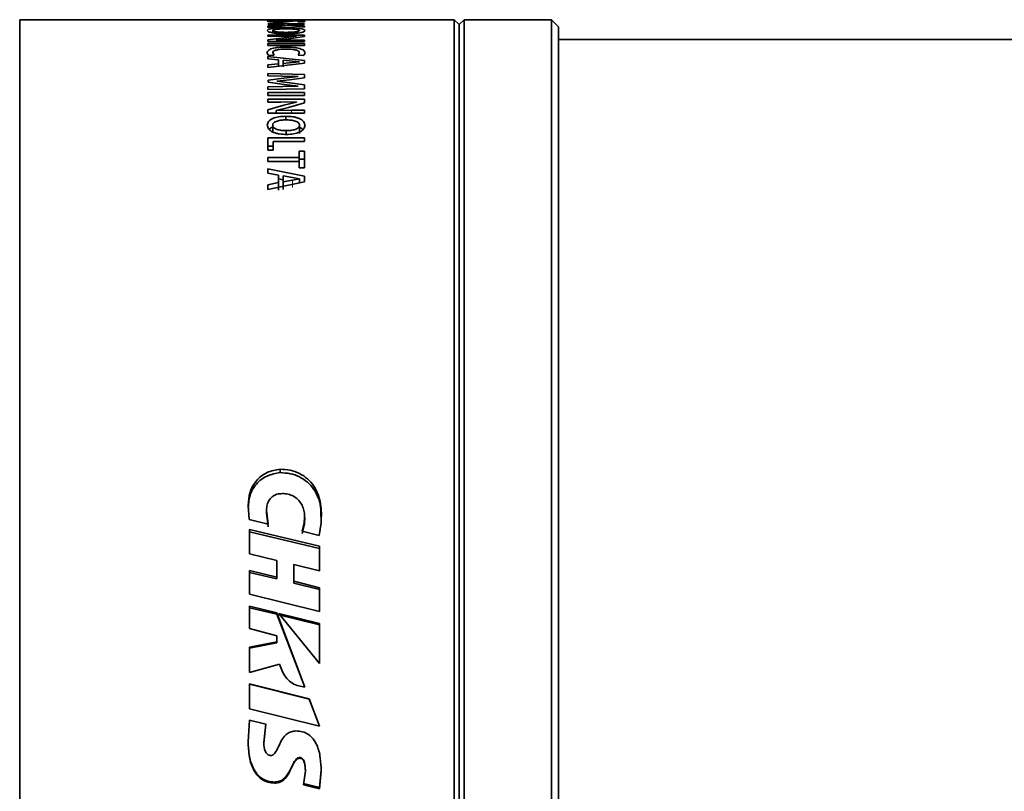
# Model space of a CAD drawing. Header units: millimetres. Extents: x 0 to 1118, y 0 to 864.
# Tile 3 of 172: x 125 to 150, y 133 to 152. Entities that reach past the tile are written whole.
import ezdxf

# ---------------------------------------------------------------- set-up
doc = ezdxf.new("R2010")
doc.units = ezdxf.units.MM

msp = doc.modelspace()

# ---------------------------------------------------------------- linework, layer by layer
at = {"color": 7, "linetype": 'Continuous', "lineweight": 35}
for p, q in [((131.06, 152.304), (124.809, 152.304)), ((124.809, 134.929), (124.809, 152.304)), ((131.986, 152.304), (131.06, 152.304)), ((131.06, 152.304), (131.06, 152.304)), ((131.06, 152.304), (131.391, 152.304)), ((131.466, 152.302), (131.06, 152.296)), ((131.06, 152.29), (131.985, 152.29)), ((131.986, 152.2), (131.06, 152.2)), ((131.06, 152.182), (131.386, 152.182)), ((131.485, 152.172), (131.06, 152.137)), ((131.06, 152.109), (131.592, 152.156)), ((131.06, 152.109), (131.06, 152.137)), ((131.245, 152.281), (131.105, 152.282)), ((131.275, 152.295), (131.587, 152.299)), ((131.662, 152.295), (131.275, 152.295)), ((131.275, 152.295), (131.275, 152.295)), ((131.386, 152.182), (131.485, 152.172)), ((131.391, 152.304), (131.784, 152.304)), ((131.786, 152.304), (131.466, 152.302)), ((131.56, 152.181), (131.56, 152.182)), ((131.56, 152.182), (131.986, 152.182)), ((131.661, 152.173), (131.56, 152.181)), ((131.587, 152.299), (131.986, 152.303)), ((131.592, 152.156), (131.986, 152.112)), ((131.986, 152.142), (131.661, 152.173)), ((131.985, 152.295), (131.662, 152.295)), ((131.784, 152.304), (131.786, 152.304)), ((131.817, 152.249), (131.952, 152.246)), ((131.985, 152.29), (131.985, 152.295)), ((135.759, 152.304), (131.986, 152.304)), ((131.986, 152.303), (131.986, 152.304)), ((131.986, 152.112), (131.986, 152.142)), ((135.884, 152.179), (135.759, 152.304)), ((135.759, 134.929), (135.759, 152.304)), ((136.009, 152.304), (135.884, 152.179)), ((135.884, 134.929), (135.884, 152.179)), ((138.208, 152.304), (136.009, 152.304)), ((136.009, 134.929), (136.009, 152.304)), ((138.384, 152.127), (138.208, 152.304)), ((138.208, 134.929), (138.208, 152.304)), ((138.384, 134.929), (138.384, 152.127)), ((131.986, 151.918), (131.06, 151.918)), ((131.06, 151.918), (131.06, 151.886)), ((131.06, 151.886), (131.391, 151.886)), ((131.466, 151.85), (131.06, 151.794)), ((131.185, 152.031), (131.185, 151.952)), ((131.391, 151.886), (131.784, 151.888)), ((131.786, 151.887), (131.466, 151.85)), ((131.587, 151.824), (131.986, 151.878)), ((131.784, 151.888), (131.786, 151.887)), ((131.986, 151.878), (131.986, 151.918)), ((131.06, 151.752), (131.06, 151.794)), ((131.06, 151.752), (131.985, 151.752)), ((131.986, 151.7), (131.06, 151.7)), ((131.06, 151.656), (131.06, 151.7)), ((131.06, 151.656), (131.986, 151.656)), ((131.275, 151.786), (131.587, 151.824)), ((131.662, 151.789), (131.275, 151.786)), ((131.275, 151.786), (131.275, 151.786)), ((131.985, 151.789), (131.662, 151.789)), ((131.985, 151.752), (131.985, 151.789)), ((131.986, 151.656), (131.986, 151.7)), ((169.434, 151.804), (138.384, 151.804)), ((131.986, 151.279), (131.06, 151.377)), ((131.06, 151.32), (131.06, 151.377)), ((131.088, 151.402), (131.22, 151.41)), ((131.22, 151.41), (131.186, 151.468)), ((131.861, 151.467), (131.825, 151.411)), ((131.825, 151.411), (131.958, 151.399)), ((131.06, 151.32), (131.327, 151.293)), ((131.06, 151.097), (131.986, 151.205)), ((131.327, 151.192), (131.06, 151.163)), ((131.06, 151.097), (131.06, 151.163)), ((131.327, 151.192), (131.327, 151.293)), ((131.327, 151.192), (131.327, 151.145)), ((131.452, 151.284), (131.68, 151.26)), ((131.452, 151.203), (131.452, 151.284)), ((131.685, 151.228), (131.452, 151.203)), ((131.452, 151.203), (131.452, 151.115)), ((131.68, 151.26), (131.861, 151.245)), ((131.861, 151.244), (131.685, 151.228)), ((131.861, 151.245), (131.861, 151.244)), ((131.986, 151.205), (131.986, 151.279)), ((131.985, 150.924), (131.06, 150.948)), ((131.06, 150.886), (131.06, 150.948)), ((131.06, 150.886), (131.431, 150.878)), ((131.431, 150.878), (131.824, 150.871)), ((131.824, 150.87), (131.465, 150.833)), ((131.824, 150.871), (131.824, 150.87)), ((131.985, 150.836), (131.985, 150.924)), ((131.437, 150.619), (131.06, 150.612)), ((131.06, 150.54), (131.06, 150.612)), ((131.465, 150.833), (131.071, 150.783)), ((131.071, 150.729), (131.071, 150.783)), ((131.071, 150.729), (131.471, 150.672)), ((131.291, 150.752), (131.612, 150.787)), ((131.291, 150.75), (131.291, 150.752)), ((131.613, 150.712), (131.291, 150.75)), ((131.824, 150.624), (131.437, 150.619)), ((131.471, 150.672), (131.824, 150.626)), ((131.612, 150.787), (131.985, 150.836)), ((131.985, 150.658), (131.613, 150.712)), ((131.824, 150.626), (131.824, 150.624)), ((131.985, 150.563), (131.985, 150.658)), ((131.06, 150.54), (131.985, 150.563)), ((131.986, 150.465), (131.06, 150.465)), ((131.06, 150.391), (131.06, 150.465)), ((131.06, 150.391), (131.986, 150.391)), ((131.986, 150.391), (131.986, 150.465)), ((131.986, 150.297), (131.06, 150.297)), ((131.06, 150.297), (131.06, 150.226)), ((131.06, 150.226), (131.391, 150.226)), ((131.466, 150.149), (131.06, 150.031)), ((131.391, 150.226), (131.784, 150.23)), ((131.786, 150.228), (131.466, 150.149)), ((131.587, 150.093), (131.986, 150.208)), ((131.784, 150.23), (131.786, 150.228)), ((131.986, 150.208), (131.986, 150.297)), ((131.06, 149.947), (131.06, 150.031)), ((131.06, 149.947), (131.985, 149.947)), ((131.275, 150.016), (131.587, 150.093)), ((131.662, 150.022), (131.275, 150.015)), ((131.275, 150.015), (131.275, 150.016)), ((131.275, 149.947), (131.275, 150.015)), ((131.516, 149.776), (131.516, 149.868)), ((131.985, 150.022), (131.662, 150.022)), ((131.985, 149.947), (131.985, 150.022)), ((131.185, 149.643), (131.185, 149.474)), ((131.862, 149.643), (131.862, 149.432)), ((131.526, 149.507), (131.526, 149.413)), ((131.986, 149.324), (131.06, 149.324)), ((131.06, 149.013), (131.06, 149.324)), ((131.198, 149.232), (131.986, 149.232)), ((131.198, 149.013), (131.198, 149.232)), ((131.986, 149.232), (131.986, 149.324)), ((131.198, 149.117), (131.06, 149.117)), ((131.06, 149.013), (131.198, 149.013)), ((131.986, 148.987), (131.848, 148.987)), ((131.848, 148.83), (131.848, 148.987)), ((131.986, 148.568), (131.986, 148.987)), ((131.848, 148.83), (131.06, 148.83)), ((131.06, 148.731), (131.06, 148.83)), ((131.06, 148.731), (131.848, 148.731)), ((131.848, 148.731), (131.848, 148.83)), ((131.986, 148.784), (131.848, 148.784)), ((131.848, 148.568), (131.848, 148.731)), ((131.986, 148.357), (131.06, 148.543)), ((131.06, 148.434), (131.06, 148.543)), ((131.06, 148.434), (131.327, 148.384)), ((131.327, 148.196), (131.327, 148.384)), ((131.848, 148.568), (131.986, 148.568)), ((131.06, 148.024), (131.986, 148.219)), ((131.327, 148.196), (131.06, 148.142)), ((131.06, 148.024), (131.06, 148.142)), ((131.452, 148.27), (131.327, 148.294)), ((131.327, 148.196), (131.327, 148.006)), ((131.452, 148.367), (131.68, 148.321)), ((131.452, 148.215), (131.452, 148.367)), ((131.685, 148.262), (131.452, 148.215)), ((131.452, 148.215), (131.452, 148.024)), ((131.68, 148.321), (131.861, 148.293)), ((131.861, 148.292), (131.685, 148.262)), ((131.861, 148.293), (131.861, 148.292)), ((131.861, 148.292), (131.861, 148.193)), ((131.986, 148.219), (131.986, 148.357)), ((131.376, 140.883), (131.376, 140.97)), ((130.569, 140.061), (130.59, 139.703)), ((131.069, 139.588), (131.028, 139.94)), ((131.028, 139.868), (131.028, 139.94)), ((130.59, 139.703), (131.069, 139.588)), ((131.069, 139.521), (131.028, 139.868)), ((131.991, 139.681), (131.991, 139.75)), ((132.362, 139.026), (130.602, 139.453)), ((130.602, 138.836), (130.602, 139.453)), ((131.987, 139.653), (131.925, 139.411)), ((131.987, 139.585), (131.925, 139.346)), ((131.981, 139.68), (131.987, 139.585)), ((131.987, 139.585), (131.987, 139.653)), ((132.358, 139.302), (132.405, 139.62)), ((132.362, 138.967), (130.602, 139.388)), ((131.925, 139.411), (132.358, 139.302)), ((132.362, 138.405), (132.362, 139.026)), ((130.602, 138.836), (131.288, 138.667)), ((131.288, 138.667), (131.288, 138.25)), ((131.72, 138.567), (132.362, 138.405)), ((131.72, 138.144), (131.72, 138.567)), ((131.288, 138.25), (130.602, 138.415)), ((130.602, 137.822), (130.602, 138.415)), ((131.288, 138.202), (130.602, 138.365)), ((131.288, 138.202), (131.288, 138.25)), ((132.362, 137.981), (131.72, 138.144)), ((131.72, 138.098), (131.72, 138.144)), ((132.362, 137.937), (131.72, 138.098)), ((132.362, 137.382), (132.362, 137.981)), ((130.602, 137.822), (132.362, 137.382)), ((131.286, 137.346), (130.602, 137.515)), ((130.602, 136.951), (130.602, 137.515)), ((131.286, 137.311), (130.602, 137.478)), ((131.998, 135.478), (131.286, 137.346)), ((131.286, 137.311), (131.286, 137.346)), ((131.998, 135.471), (131.286, 137.311)), ((131.34, 137.335), (132.362, 136.07)), ((132.362, 137.081), (131.34, 137.335)), ((132.362, 137.05), (131.34, 137.301)), ((132.362, 136.07), (132.362, 137.081)), ((130.602, 136.951), (131.288, 136.766)), ((131.288, 136.62), (131.288, 136.766)), ((131.288, 136.62), (130.602, 136.483)), ((131.288, 136.595), (130.602, 136.461)), ((130.602, 135.847), (130.602, 136.483)), ((131.288, 136.595), (131.288, 136.62)), ((130.602, 135.847), (131.353, 136.057)), ((132.106, 135.18), (130.602, 135.556)), ((130.602, 134.929), (130.602, 135.556)), ((132.106, 135.176), (130.602, 135.547)), ((131.805, 135.514), (131.998, 135.478)), ((132.362, 134.488), (132.106, 135.18)), ((132.106, 135.176), (132.106, 135.18)), ((132.196, 134.936), (132.106, 135.176)), ((124.809, 117.554), (124.809, 134.929)), ((130.602, 134.929), (132.361, 134.494)), ((130.602, 134.929), (132.361, 134.488)), ((135.759, 117.554), (135.759, 134.929)), ((135.884, 117.679), (135.884, 134.929)), ((136.009, 117.554), (136.009, 134.929)), ((138.208, 117.554), (138.208, 134.929)), ((138.384, 117.731), (138.384, 134.929)), ((130.603, 134.645), (130.567, 134.1)), ((131.012, 134.543), (130.603, 134.645)), ((130.96, 134.078), (131.012, 134.549)), ((130.96, 134.066), (131.012, 134.543)), ((132.361, 134.494), (132.362, 134.494)), ((132.361, 134.49), (132.361, 134.488)), ((132.361, 134.488), (132.362, 134.488)), ((130.96, 134.078), (130.96, 134.066)), ((131.863, 133.699), (131.863, 133.681)), ((132.008, 133.365), (131.961, 133.015)), ((132.008, 133.388), (132.008, 133.365)), ((132.367, 132.944), (132.406, 133.384)), ((132.367, 132.915), (132.406, 133.361)), ((131.236, 133.082), (131.236, 133.055)), ((131.961, 133.043), (132.367, 132.944)), ((131.961, 133.015), (132.367, 132.915)), ((132.367, 132.944), (132.367, 132.915))]:
    msp.add_line(p, q, dxfattribs=at)
at = {"color": 7, "linetype": 'Continuous', "lineweight": 18}
for p, q in [((131.662, 149.947), (131.662, 150.022)), ((131.685, 148.262), (131.685, 148.07))]:
    msp.add_line(p, q, dxfattribs=at)
at = {"color": 7, "linetype": 'Continuous', "lineweight": 35}
for points, knots in [([(131.105, 152.282), (131.088, 152.28), (131.054, 152.276), (131.05, 152.271), (131.047, 152.269)], [0, 0, 0, 0, 0.499498, 1, 1, 1, 1]), ([(131.047, 152.269), (131.05, 152.266), (131.055, 152.26), (131.094, 152.253), (131.151, 152.248), (131.203, 152.245), (131.262, 152.244), (131.303, 152.243), (131.324, 152.243)], [0, 0, 0, 0, 0.250361, 0.499525, 0.62399, 0.748608, 0.874679, 1, 1, 1, 1]), ([(131.516, 152.102), (131.457, 152.101), (131.339, 152.1), (131.205, 152.089), (131.123, 152.075), (131.064, 152.058), (131.055, 152.043), (131.049, 152.033)], [0, 0, 0, 0, 0.250271, 0.499757, 0.62567, 0.750314, 1, 1, 1, 1]), ([(131.186, 152.268), (131.188, 152.27), (131.194, 152.275), (131.228, 152.279), (131.245, 152.281)], [0, 0, 0, 0, 0.500088, 1, 1, 1, 1]), ([(131.312, 152.256), (131.302, 152.256), (131.282, 152.256), (131.254, 152.257), (131.231, 152.258), (131.206, 152.261), (131.189, 152.264), (131.187, 152.267), (131.186, 152.268)], [0, 0, 0, 0, 0.125681, 0.2493, 0.372731, 0.494507, 0.745625, 1, 1, 1, 1]), ([(131.465, 152.268), (131.451, 152.265), (131.432, 152.262), (131.394, 152.258), (131.37, 152.257), (131.342, 152.256), (131.322, 152.256), (131.312, 152.256)], [0, 0, 0, 0, 0.4998356, 0.6323978, 0.7499327, 0.874905, 1, 1, 1, 1]), ([(131.324, 152.243), (131.356, 152.243), (131.405, 152.244), (131.463, 152.246), (131.513, 152.249), (131.561, 152.255), (131.585, 152.259), (131.598, 152.261)], [0, 0, 0, 0, 0.249341, 0.374432, 0.499609, 0.749554, 1, 1, 1, 1]), ([(131.733, 152.282), (131.701, 152.281), (131.652, 152.281), (131.595, 152.28), (131.524, 152.276), (131.491, 152.271), (131.465, 152.268)], [0, 0, 0, 0, 0.249787, 0.375187, 0.500669, 1, 1, 1, 1]), ([(131.998, 152.03), (131.991, 152.041), (131.982, 152.057), (131.92, 152.074), (131.857, 152.085), (131.781, 152.093), (131.669, 152.1), (131.577, 152.101), (131.516, 152.102)], [0, 0, 0, 0, 0.249273, 0.373693, 0.499568, 0.624762, 0.749997, 1, 1, 1, 1]), ([(131.598, 152.261), (131.613, 152.264), (131.632, 152.267), (131.667, 152.27), (131.69, 152.272), (131.719, 152.272), (131.74, 152.273), (131.75, 152.273)], [0, 0, 0, 0, 0.500358, 0.625529, 0.75037, 0.875158, 1, 1, 1, 1]), ([(131.999, 152.262), (131.996, 152.265), (131.991, 152.27), (131.949, 152.276), (131.896, 152.279), (131.847, 152.28), (131.792, 152.281), (131.753, 152.282), (131.733, 152.282)], [0, 0, 0, 0, 0.250235, 0.499487, 0.624522, 0.74973, 0.874824, 1, 1, 1, 1]), ([(131.75, 152.273), (131.759, 152.273), (131.776, 152.272), (131.8, 152.272), (131.821, 152.271), (131.843, 152.269), (131.858, 152.266), (131.86, 152.264), (131.861, 152.263)], [0, 0, 0, 0, 0.125038, 0.249982, 0.375083, 0.500092, 0.749597, 1, 1, 1, 1]), ([(131.861, 152.263), (131.859, 152.26), (131.856, 152.256), (131.83, 152.252), (131.817, 152.249)], [0, 0, 0, 0, 0.500292, 1, 1, 1, 1]), ([(131.952, 152.246), (131.967, 152.249), (131.995, 152.254), (131.998, 152.26), (131.999, 152.262)], [0, 0, 0, 0, 0.4994472, 1, 1, 1, 1]), ([(131.049, 152.033), (131.055, 152.022), (131.063, 152.005), (131.125, 151.985), (131.187, 151.972), (131.263, 151.961), (131.378, 151.952), (131.471, 151.951), (131.533, 151.95)], [0, 0, 0, 0, 0.249291, 0.374408, 0.499563, 0.621848, 0.74992, 1, 1, 1, 1]), ([(131.185, 152.031), (131.186, 152.035), (131.189, 152.041), (131.211, 152.051), (131.247, 152.059), (131.309, 152.067), (131.401, 152.073), (131.48, 152.074), (131.519, 152.074)], [0, 0, 0, 0, 0.125125, 0.250143, 0.375099, 0.500228, 0.749834, 1, 1, 1, 1]), ([(131.526, 151.984), (131.486, 151.985), (131.407, 151.986), (131.312, 151.993), (131.248, 152.002), (131.211, 152.011), (131.194, 152.019), (131.186, 152.026), (131.185, 152.029), (131.185, 152.031)], [0, 0, 0, 0, 0.25017, 0.499737, 0.629811, 0.749731, 0.874713, 0.937341, 1, 1, 1, 1]), ([(131.519, 152.074), (131.559, 152.074), (131.639, 152.073), (131.734, 152.067), (131.799, 152.059), (131.835, 152.051), (131.857, 152.042), (131.86, 152.035), (131.862, 152.031)], [0, 0, 0, 0, 0.250199, 0.499864, 0.629961, 0.749833, 0.874848, 1, 1, 1, 1]), ([(131.862, 152.031), (131.86, 152.028), (131.857, 152.021), (131.835, 152.011), (131.799, 152.002), (131.736, 151.993), (131.644, 151.986), (131.565, 151.985), (131.526, 151.984)], [0, 0, 0, 0, 0.125146, 0.250136, 0.374095, 0.50014, 0.749905, 1, 1, 1, 1]), ([(131.533, 151.95), (131.592, 151.951), (131.71, 151.953), (131.844, 151.967), (131.925, 151.984), (131.983, 152.004), (131.992, 152.02), (131.998, 152.03)], [0, 0, 0, 0, 0.250168, 0.499649, 0.624969, 0.750161, 1, 1, 1, 1]), ([(131.512, 151.614), (131.449, 151.612), (131.355, 151.61), (131.242, 151.595), (131.168, 151.578), (131.111, 151.557), (131.059, 151.523), (131.052, 151.495), (131.047, 151.476)], [0, 0, 0, 0, 0.249671, 0.374805, 0.499919, 0.625022, 0.750183, 1, 1, 1, 1]), ([(131.999, 151.469), (131.994, 151.489), (131.986, 151.519), (131.928, 151.553), (131.869, 151.576), (131.793, 151.594), (131.675, 151.61), (131.577, 151.612), (131.512, 151.614)], [0, 0, 0, 0, 0.249658, 0.374824, 0.500002, 0.624275, 0.750263, 1, 1, 1, 1]), ([(131.047, 151.476), (131.048, 151.464), (131.05, 151.439), (131.075, 151.414), (131.088, 151.402)], [0, 0, 0, 0, 0.500699, 1, 1, 1, 1]), ([(131.186, 151.468), (131.189, 151.481), (131.194, 151.501), (131.233, 151.525), (131.276, 151.54), (131.329, 151.551), (131.409, 151.562), (131.476, 151.563), (131.52, 151.564)], [0, 0, 0, 0, 0.249666, 0.375977, 0.499879, 0.623048, 0.750163, 1, 1, 1, 1]), ([(131.52, 151.564), (131.564, 151.563), (131.631, 151.562), (131.713, 151.551), (131.768, 151.54), (131.81, 151.525), (131.852, 151.501), (131.857, 151.481), (131.861, 151.467)], [0, 0, 0, 0, 0.250002, 0.375171, 0.500248, 0.62537, 0.750522, 1, 1, 1, 1]), ([(131.958, 151.399), (131.971, 151.411), (131.996, 151.434), (131.998, 151.458), (131.999, 151.469)], [0, 0, 0, 0, 0.499334, 1, 1, 1, 1]), ([(131.516, 149.868), (131.457, 149.866), (131.339, 149.862), (131.205, 149.824), (131.123, 149.78), (131.064, 149.727), (131.055, 149.68), (131.049, 149.648)], [0, 0, 0, 0, 0.2502708, 0.4997569, 0.62567, 0.7503144, 1, 1, 1, 1]), ([(131.998, 149.641), (131.991, 149.673), (131.982, 149.722), (131.92, 149.777), (131.857, 149.811), (131.781, 149.838), (131.669, 149.863), (131.577, 149.866), (131.516, 149.868)], [0, 0, 0, 0, 0.249273, 0.373693, 0.499568, 0.624762, 0.749997, 1, 1, 1, 1]), ([(131.049, 149.648), (131.055, 149.615), (131.063, 149.566), (131.125, 149.507), (131.187, 149.47), (131.263, 149.441), (131.378, 149.416), (131.471, 149.412), (131.533, 149.41)], [0, 0, 0, 0, 0.249291, 0.374408, 0.499563, 0.621848, 0.74992, 1, 1, 1, 1]), ([(131.185, 149.643), (131.186, 149.654), (131.189, 149.674), (131.211, 149.704), (131.247, 149.729), (131.309, 149.754), (131.401, 149.774), (131.48, 149.776), (131.519, 149.778)], [0, 0, 0, 0, 0.125125, 0.250143, 0.375099, 0.500228, 0.749834, 1, 1, 1, 1]), ([(131.526, 149.507), (131.486, 149.508), (131.407, 149.51), (131.312, 149.53), (131.248, 149.556), (131.211, 149.582), (131.194, 149.607), (131.186, 149.627), (131.185, 149.638), (131.185, 149.643)], [0, 0, 0, 0, 0.25017, 0.499737, 0.629811, 0.749731, 0.874713, 0.937341, 1, 1, 1, 1]), ([(131.519, 149.778), (131.559, 149.777), (131.639, 149.774), (131.734, 149.755), (131.799, 149.73), (131.835, 149.704), (131.857, 149.675), (131.86, 149.654), (131.862, 149.643)], [0, 0, 0, 0, 0.250199, 0.499864, 0.629961, 0.749833, 0.874848, 1, 1, 1, 1]), ([(131.862, 149.643), (131.86, 149.633), (131.857, 149.612), (131.835, 149.582), (131.799, 149.557), (131.736, 149.531), (131.644, 149.51), (131.565, 149.508), (131.526, 149.507)], [0, 0, 0, 0, 0.125146, 0.250136, 0.374095, 0.50014, 0.749905, 1, 1, 1, 1]), ([(131.533, 149.41), (131.592, 149.412), (131.71, 149.417), (131.844, 149.458), (131.925, 149.505), (131.983, 149.562), (131.992, 149.609), (131.998, 149.641)], [0, 0, 0, 0, 0.250168, 0.499649, 0.624969, 0.750161, 1, 1, 1, 1]), ([(131.187, 149.598), (131.165, 149.588), (131.128, 149.571), (131.106, 149.548), (131.096, 149.539)], [0, 0, 0, 0, 0.597356, 1, 1, 1, 1]), ([(131.949, 149.533), (131.939, 149.543), (131.915, 149.567), (131.873, 149.59), (131.841, 149.601), (131.835, 149.603)], [0, 0, 0, 0, 0.358941, 0.865666, 1, 1, 1, 1]), ([(131.376, 140.97), (131.261, 140.95), (131.031, 140.911), (130.756, 140.692), (130.591, 140.394), (130.576, 140.172), (130.569, 140.061)], [0, 0, 0, 0, 0.24955, 0.499522, 0.749559, 1, 1, 1, 1]), ([(132.405, 139.62), (132.412, 139.781), (132.422, 140.023), (132.339, 140.333), (132.231, 140.549), (132.07, 140.733), (131.864, 140.87), (131.627, 140.956), (131.459, 140.965), (131.376, 140.97)], [0, 0, 0, 0, 0.249756, 0.374851, 0.499917, 0.624928, 0.749909, 0.874984, 1, 1, 1, 1]), ([(131.376, 140.883), (131.261, 140.864), (131.032, 140.825), (130.757, 140.61), (130.591, 140.316), (130.576, 140.097), (130.569, 139.987)], [0, 0, 0, 0, 0.251322, 0.501881, 0.751096, 1, 1, 1, 1]), ([(132.399, 139.766), (132.402, 139.853), (132.407, 140.019), (132.338, 140.255), (132.231, 140.468), (132.07, 140.65), (131.863, 140.785), (131.626, 140.869), (131.459, 140.878), (131.376, 140.883)], [0, 0, 0, 0, 0.153239, 0.293464, 0.433924, 0.574762, 0.716097, 0.85797, 1, 1, 1, 1]), ([(131.028, 139.94), (131.031, 139.985), (131.037, 140.074), (131.094, 140.198), (131.173, 140.281), (131.253, 140.328), (131.297, 140.34), (131.32, 140.346)], [0, 0, 0, 0, 0.250189, 0.500076, 0.749642, 0.874867, 1, 1, 1, 1]), ([(131.32, 140.346), (131.368, 140.351), (131.465, 140.362), (131.609, 140.335), (131.741, 140.275), (131.851, 140.182), (131.93, 140.064), (131.993, 139.887), (131.989, 139.747), (131.987, 139.653)], [0, 0, 0, 0, 0.1250657, 0.2501096, 0.3751126, 0.5000977, 0.6251321, 0.7502643, 1, 1, 1, 1]), ([(131.353, 136.057), (131.398, 135.941), (131.465, 135.769), (131.636, 135.587), (131.748, 135.539), (131.805, 135.514)], [0, 0, 0, 0, 0.503246, 0.751223, 1, 1, 1, 1]), ([(131.767, 134.37), (131.728, 134.367), (131.651, 134.36), (131.546, 134.303), (131.464, 134.22), (131.356, 134.058), (131.304, 133.887), (131.208, 133.776), (131.174, 133.756), (131.155, 133.754), (131.145, 133.753)], [0, 0, 0, 0, 0.1247913, 0.24951, 0.3744795, 0.4996557, 0.8751768, 0.9375859, 0.9688103, 1, 1, 1, 1]), ([(132.406, 133.361), (132.402, 133.473), (132.395, 133.696), (132.326, 133.974), (132.213, 134.169), (132.09, 134.287), (131.936, 134.359), (131.823, 134.366), (131.767, 134.37)], [0, 0, 0, 0, 0.25002, 0.49963, 0.6305, 0.749815, 0.874907, 1, 1, 1, 1]), ([(130.567, 134.112), (130.571, 133.998), (130.579, 133.77), (130.657, 133.488), (130.777, 133.291), (130.903, 133.171), (131.061, 133.094), (131.177, 133.086), (131.236, 133.082)], [0, 0, 0, 0, 0.248767, 0.497409, 0.627839, 0.747796, 0.873746, 1, 1, 1, 1]), ([(130.567, 134.1), (130.571, 133.984), (130.579, 133.753), (130.657, 133.467), (130.776, 133.267), (130.903, 133.145), (131.061, 133.068), (131.177, 133.059), (131.236, 133.055)], [0, 0, 0, 0, 0.25, 0.499603, 0.630171, 0.749804, 0.874903, 1, 1, 1, 1]), ([(131.145, 133.753), (131.128, 133.754), (131.094, 133.758), (131.051, 133.784), (131.017, 133.822), (130.969, 133.911), (130.964, 133.998), (130.96, 134.066)], [0, 0, 0, 0, 0.125003, 0.250027, 0.368625, 0.50075, 1, 1, 1, 1]), ([(131.236, 133.082), (131.275, 133.086), (131.353, 133.092), (131.491, 133.174), (131.604, 133.336), (131.682, 133.512), (131.748, 133.631), (131.798, 133.679), (131.829, 133.694), (131.848, 133.698), (131.858, 133.699), (131.863, 133.699)], [0, 0, 0, 0, 0.125714, 0.251, 0.49994, 0.749711, 0.874531, 0.937025, 0.968446, 0.98421, 1, 1, 1, 1]), ([(131.236, 133.055), (131.275, 133.059), (131.354, 133.066), (131.491, 133.149), (131.629, 133.344), (131.693, 133.555), (131.797, 133.661), (131.833, 133.679), (131.853, 133.68), (131.863, 133.681)], [0, 0, 0, 0, 0.1248846, 0.2497323, 0.4991621, 0.8749738, 0.9374418, 0.9687239, 1, 1, 1, 1]), ([(131.863, 133.699), (131.871, 133.699), (131.887, 133.698), (131.91, 133.691), (131.931, 133.679), (131.953, 133.657), (131.974, 133.623), (132.004, 133.532), (132.006, 133.451), (132.008, 133.388)], [0, 0, 0, 0, 0.063225, 0.126329, 0.187799, 0.252039, 0.365406, 0.501866, 1, 1, 1, 1]), ([(131.863, 133.681), (131.871, 133.681), (131.887, 133.68), (131.91, 133.673), (131.931, 133.66), (131.953, 133.639), (131.974, 133.604), (132.004, 133.512), (132.006, 133.43), (132.008, 133.365)], [0, 0, 0, 0, 0.0625491, 0.125052, 0.186113, 0.2500748, 0.3634065, 0.5001252, 1, 1, 1, 1])]:
    msp.add_open_spline(points, degree=3, knots=knots, dxfattribs=at)

doc.saveas('drawing.dxf')
